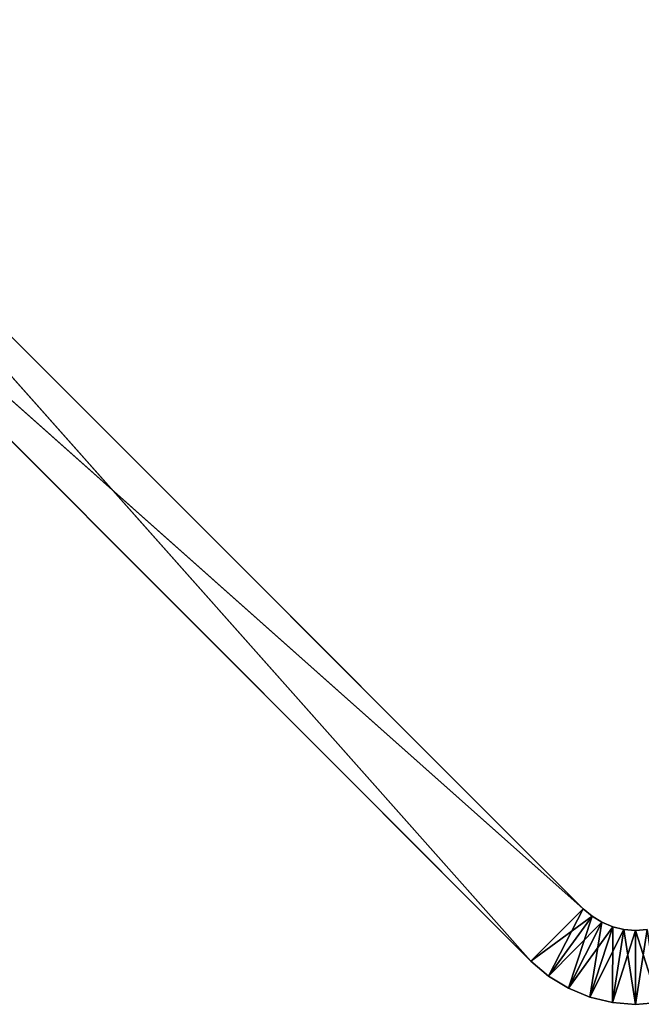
# Model space of a CAD drawing. Extents: x 0 to 13.4, y 0.1 to 1.5.
# Tile 20 of 27: x 5.9 to 6.7, y 0.1 to 1.4. Entities that reach past the tile are written whole.
import ezdxf

# ---------------------------------------------------------------- set-up
doc = ezdxf.new("R2010")
doc.units = 0
doc.header["$LTSCALE"] = 2.54
doc.layers.get('0').update_dxf_attribs({"color": 13, "linetype": 'CONTINUOUS'})

# ---------------------------------------------------------------- blocks, each defined once
blk = doc.blocks.new('MYDELNICZKA_VIW_STL')
at = {"color": 0}
for p, q in [((6.6468, 0.2121, 8.5), (5.4447, 1.4142, 8.5)), ((5.4447, 1.4142, 8.5), (6.5761, 0.1414, 8.5)), ((5.4447, 1.4142, 8.5), (6.5761, 0.1414, 8.5)), ((5.4447, 1.4142), (6.6468, 0.2121)), ((6.6468, 0.2121, 8.5), (5.4447, 1.4142, 8.5)), ((6.6468, 0.2121, 8.5), (5.4447, 1.4142)), ((6.6468, 0.2121, 8.5), (5.4447, 1.4142)), ((5.4447, 1.4142), (6.6468, 0.2121)), ((5.374, 1.3435, 8.5), (6.5761, 0.1414, 8.5)), ((6.6468, 0.2121), (5.374, 1.3435)), ((6.6468, 0.2121), (5.374, 1.3435)), ((6.5761, 0.1414), (5.374, 1.3435)), ((5.374, 1.3435, 8.5), (6.5761, 0.1414, 8.5)), ((5.374, 1.3435, 8.5), (6.5761, 0.1414)), ((5.374, 1.3435, 8.5), (6.5761, 0.1414)), ((6.5761, 0.1414), (5.374, 1.3435)), ((6.6468, 0.2121, 8.5), (6.5761, 0.1414, 8.5)), ((6.6468, 0.2121, 8.5), (6.5761, 0.1414, 8.5)), ((6.5761, 0.1414), (6.6468, 0.2121)), ((6.5761, 0.1414), (6.6468, 0.2121)), ((6.5761, 0.1414, 8.5), (6.6587, 0.2019, 8.5)), ((6.5761, 0.1414, 8.5), (6.6587, 0.2019, 8.5)), ((6.6, 0.121), (6.6468, 0.2121)), ((6.6, 0.121), (6.6468, 0.2121)), ((6.6, 0.121, 8.5), (6.6587, 0.2019, 8.5)), ((6.6, 0.121, 8.5), (6.6587, 0.2019, 8.5)), ((6.6, 0.121), (6.6587, 0.2019)), ((6.6, 0.121), (6.6587, 0.2019)), ((6.6267, 0.1046), (6.6587, 0.2019)), ((6.6267, 0.1046), (6.6587, 0.2019)), ((6.6587, 0.2019, 8.5), (6.6468, 0.2121, 8.5)), ((6.6468, 0.2121), (6.6587, 0.2019)), ((6.6587, 0.2019), (6.6468, 0.2121, 8.5)), ((6.6587, 0.2019, 8.5), (6.6468, 0.2121, 8.5)), ((6.6587, 0.2019), (6.6468, 0.2121, 8.5)), ((6.6468, 0.2121), (6.6587, 0.2019)), ((6.6468, 0.2121), (6.6468, 0.2121, 8.5)), ((6.6468, 0.2121), (6.6468, 0.2121, 8.5)), ((6.6721, 0.1937, 8.5), (6.6587, 0.2019, 8.5)), ((6.6587, 0.2019), (6.6721, 0.1937)), ((6.6721, 0.1937), (6.6587, 0.2019, 8.5)), ((6.6721, 0.1937, 8.5), (6.6587, 0.2019, 8.5)), ((6.6721, 0.1937), (6.6587, 0.2019, 8.5)), ((6.6587, 0.2019), (6.6721, 0.1937)), ((6.6587, 0.2019), (6.6587, 0.2019, 8.5)), ((6.6587, 0.2019), (6.6587, 0.2019, 8.5)), ((6.6, 0.121, 8.5), (6.6721, 0.1937, 8.5)), ((6.6, 0.121, 8.5), (6.6721, 0.1937, 8.5)), ((6.6267, 0.1046, 8.5), (6.6721, 0.1937, 8.5)), ((6.6267, 0.1046, 8.5), (6.6721, 0.1937, 8.5)), ((6.6267, 0.1046), (6.6721, 0.1937)), ((6.6267, 0.1046), (6.6721, 0.1937)), ((6.6267, 0.1046, 8.5), (6.6866, 0.1877, 8.5)), ((6.6267, 0.1046, 8.5), (6.6866, 0.1877, 8.5)), ((6.6557, 0.0926), (6.6721, 0.1937)), ((6.6557, 0.0926), (6.6721, 0.1937)), ((6.6557, 0.0926, 8.5), (6.6866, 0.1877, 8.5)), ((6.6557, 0.0926, 8.5), (6.6866, 0.1877, 8.5)), ((6.6557, 0.0926), (6.6866, 0.1877)), ((6.6557, 0.0926), (6.6866, 0.1877)), ((6.6866, 0.1877, 8.5), (6.6721, 0.1937, 8.5)), ((6.6721, 0.1937), (6.6866, 0.1877)), ((6.6866, 0.1877), (6.6721, 0.1937, 8.5)), ((6.6866, 0.1877, 8.5), (6.6721, 0.1937, 8.5)), ((6.6866, 0.1877), (6.6721, 0.1937, 8.5)), ((6.6721, 0.1937), (6.6866, 0.1877)), ((6.6721, 0.1937), (6.6721, 0.1937, 8.5)), ((6.6721, 0.1937), (6.6721, 0.1937, 8.5)), ((6.6862, 0.0853), (6.6866, 0.1877)), ((6.6862, 0.0853), (6.6866, 0.1877)), ((6.7019, 0.1841, 8.5), (6.6866, 0.1877, 8.5)), ((6.6866, 0.1877), (6.7019, 0.1841)), ((6.7019, 0.1841), (6.6866, 0.1877, 8.5)), ((6.7019, 0.1841, 8.5), (6.6866, 0.1877, 8.5)), ((6.7019, 0.1841), (6.6866, 0.1877, 8.5)), ((6.6866, 0.1877), (6.7019, 0.1841)), ((6.6866, 0.1877), (6.6866, 0.1877, 8.5)), ((6.6866, 0.1877), (6.6866, 0.1877, 8.5)), ((6.6557, 0.0926, 8.5), (6.7019, 0.1841, 8.5)), ((6.6557, 0.0926, 8.5), (6.7019, 0.1841, 8.5)), ((6.6862, 0.0853, 8.5), (6.7019, 0.1841, 8.5)), ((6.6862, 0.0853, 8.5), (6.7019, 0.1841, 8.5)), ((6.6862, 0.0853), (6.7019, 0.1841)), ((6.6862, 0.0853), (6.7019, 0.1841)), ((6.6862, 0.0853, 8.5), (6.7175, 0.1828, 8.5)), ((6.6862, 0.0853, 8.5), (6.7175, 0.1828, 8.5)), ((6.7175, 0.1828, 8.5), (6.7019, 0.1841, 8.5)), ((6.7175, 0.0828), (6.7019, 0.1841)), ((6.7019, 0.1841), (6.7175, 0.1828)), ((6.7175, 0.0828), (6.7019, 0.1841)), ((6.7175, 0.1828), (6.7019, 0.1841, 8.5)), ((6.7175, 0.1828, 8.5), (6.7019, 0.1841, 8.5)), ((6.7175, 0.1828), (6.7019, 0.1841, 8.5)), ((6.7019, 0.1841), (6.7175, 0.1828)), ((6.7019, 0.1841), (6.7019, 0.1841, 8.5)), ((6.7019, 0.1841), (6.7019, 0.1841, 8.5)), ((6.7175, 0.0828, 8.5), (6.7332, 0.1841, 8.5)), ((6.7332, 0.1841, 8.5), (6.7175, 0.1828, 8.5)), ((6.7175, 0.0828, 8.5), (6.7332, 0.1841, 8.5)), ((6.7175, 0.1828), (6.7332, 0.1841)), ((6.7332, 0.1841), (6.7175, 0.1828, 8.5)), ((6.7332, 0.1841, 8.5), (6.7175, 0.1828, 8.5)), ((6.7332, 0.1841), (6.7175, 0.1828, 8.5)), ((6.7175, 0.1828), (6.7332, 0.1841)), ((6.7175, 0.0828, 8.5), (6.7175, 0.1828, 8.5)), ((6.7175, 0.0828, 8.5), (6.7175, 0.1828, 8.5)), ((6.7488, 0.0853), (6.7175, 0.1828)), ((6.7488, 0.0853), (6.7175, 0.1828)), ((6.7175, 0.0828), (6.7175, 0.1828)), ((6.7175, 0.0828), (6.7175, 0.1828)), ((6.7175, 0.1828), (6.7175, 0.1828, 8.5)), ((6.7175, 0.1828), (6.7175, 0.1828, 8.5)), ((6.5761, 0.1414, 8.5), (6.6, 0.121, 8.5)), ((6.6, 0.121), (6.5761, 0.1414)), ((6.5761, 0.1414), (6.5761, 0.1414, 8.5)), ((6.5761, 0.1414), (6.5761, 0.1414, 8.5)), ((6.6, 0.121), (6.5761, 0.1414)), ((6.6, 0.121), (6.5761, 0.1414, 8.5)), ((6.6, 0.121), (6.5761, 0.1414, 8.5)), ((6.5761, 0.1414, 8.5), (6.6, 0.121, 8.5)), ((6.6, 0.121, 8.5), (6.6267, 0.1046, 8.5)), ((6.6267, 0.1046), (6.6, 0.121)), ((6.6, 0.121), (6.6, 0.121, 8.5)), ((6.6, 0.121), (6.6, 0.121, 8.5)), ((6.6267, 0.1046), (6.6, 0.121)), ((6.6267, 0.1046), (6.6, 0.121, 8.5)), ((6.6267, 0.1046), (6.6, 0.121, 8.5)), ((6.6, 0.121, 8.5), (6.6267, 0.1046, 8.5)), ((6.6267, 0.1046, 8.5), (6.6557, 0.0926, 8.5)), ((6.6557, 0.0926), (6.6267, 0.1046)), ((6.6267, 0.1046), (6.6267, 0.1046, 8.5)), ((6.6267, 0.1046), (6.6267, 0.1046, 8.5)), ((6.6557, 0.0926), (6.6267, 0.1046)), ((6.6557, 0.0926), (6.6267, 0.1046, 8.5)), ((6.6557, 0.0926), (6.6267, 0.1046, 8.5)), ((6.6267, 0.1046, 8.5), (6.6557, 0.0926, 8.5)), ((6.6557, 0.0926, 8.5), (6.6862, 0.0853, 8.5)), ((6.6862, 0.0853), (6.6557, 0.0926)), ((6.6557, 0.0926), (6.6557, 0.0926, 8.5)), ((6.6557, 0.0926), (6.6557, 0.0926, 8.5)), ((6.6862, 0.0853), (6.6557, 0.0926)), ((6.6862, 0.0853), (6.6557, 0.0926, 8.5)), ((6.6862, 0.0853), (6.6557, 0.0926, 8.5)), ((6.6557, 0.0926, 8.5), (6.6862, 0.0853, 8.5)), ((6.6862, 0.0853, 8.5), (6.7175, 0.0828, 8.5)), ((6.7175, 0.0828), (6.6862, 0.0853)), ((6.6862, 0.0853), (6.6862, 0.0853, 8.5)), ((6.6862, 0.0853), (6.6862, 0.0853, 8.5)), ((6.7175, 0.0828), (6.6862, 0.0853)), ((6.7175, 0.0828), (6.6862, 0.0853, 8.5)), ((6.7175, 0.0828), (6.6862, 0.0853, 8.5)), ((6.6862, 0.0853, 8.5), (6.7175, 0.0828, 8.5)), ((6.7175, 0.0828, 8.5), (6.7488, 0.0853, 8.5)), ((6.7488, 0.0853), (6.7175, 0.0828)), ((6.7488, 0.0853), (6.7175, 0.0828)), ((6.7488, 0.0853), (6.7175, 0.0828, 8.5)), ((6.7488, 0.0853), (6.7175, 0.0828, 8.5)), ((6.7175, 0.0828, 8.5), (6.7488, 0.0853, 8.5)), ((6.7175, 0.0828), (6.7175, 0.0828, 8.5)), ((6.7175, 0.0828), (6.7175, 0.0828, 8.5))]:
    blk.add_line(p, q, dxfattribs=at)
mesh = blk.add_polyface(dxfattribs=at)
corners = [(6.5761, 0.1414, 8.5), (5.4447, 1.4142, 8.5), (5.374, 1.3435, 8.5)]
mesh.append_faces([[corners[k] for k in face] for face in [(0, 1, 2)]], dxfattribs={"color": 0})
mesh = blk.add_polyface(dxfattribs=at)
corners = [(6.6468, 0.2121), (5.374, 1.3435), (5.4447, 1.4142)]
mesh.append_faces([[corners[k] for k in face] for face in [(0, 1, 2)]], dxfattribs={"color": 0})
mesh = blk.add_polyface(dxfattribs=at)
corners = [(6.6468, 0.2121, 8.5), (5.4447, 1.4142, 8.5), (6.5761, 0.1414, 8.5)]
mesh.append_faces([[corners[k] for k in face] for face in [(0, 1, 2)]], dxfattribs={"color": 0})
mesh = blk.add_polyface(dxfattribs=at)
corners = [(5.4447, 1.4142, 8.5), (6.6468, 0.2121, 8.5), (5.4447, 1.4142)]
mesh.append_faces([[corners[k] for k in face] for face in [(0, 1, 2)]], dxfattribs={"color": 0})
mesh = blk.add_polyface(dxfattribs=at)
corners = [(5.4447, 1.4142), (6.6468, 0.2121, 8.5), (6.6468, 0.2121)]
mesh.append_faces([[corners[k] for k in face] for face in [(0, 1, 2)]], dxfattribs={"color": 0})
mesh = blk.add_polyface(dxfattribs=at)
corners = [(6.6468, 0.2121), (6.5761, 0.1414), (5.374, 1.3435)]
mesh.append_faces([[corners[k] for k in face] for face in [(0, 1, 2)]], dxfattribs={"color": 0})
mesh = blk.add_polyface(dxfattribs=at)
corners = [(5.374, 1.3435, 8.5), (6.5761, 0.1414), (6.5761, 0.1414, 8.5)]
mesh.append_faces([[corners[k] for k in face] for face in [(0, 1, 2)]], dxfattribs={"color": 0})
mesh = blk.add_polyface(dxfattribs=at)
corners = [(5.374, 1.3435), (6.5761, 0.1414), (5.374, 1.3435, 8.5)]
mesh.append_faces([[corners[k] for k in face] for face in [(0, 1, 2)]], dxfattribs={"color": 0})
mesh = blk.add_polyface(dxfattribs=at)
corners = [(6.6587, 0.2019, 8.5), (6.6468, 0.2121, 8.5), (6.5761, 0.1414, 8.5)]
mesh.append_faces([[corners[k] for k in face] for face in [(0, 1, 2)]], dxfattribs={"color": 0})
mesh = blk.add_polyface(dxfattribs=at)
corners = [(6.6468, 0.2121), (6.6, 0.121), (6.5761, 0.1414)]
mesh.append_faces([[corners[k] for k in face] for face in [(0, 1, 2)]], dxfattribs={"color": 0})
mesh = blk.add_polyface(dxfattribs=at)
corners = [(6.6587, 0.2019, 8.5), (6.5761, 0.1414, 8.5), (6.6, 0.121, 8.5)]
mesh.append_faces([[corners[k] for k in face] for face in [(0, 1, 2)]], dxfattribs={"color": 0})
mesh = blk.add_polyface(dxfattribs=at)
corners = [(6.6587, 0.2019), (6.6, 0.121), (6.6468, 0.2121)]
mesh.append_faces([[corners[k] for k in face] for face in [(0, 1, 2)]], dxfattribs={"color": 0})
mesh = blk.add_polyface(dxfattribs=at)
corners = [(6.6721, 0.1937, 8.5), (6.6587, 0.2019, 8.5), (6.6, 0.121, 8.5)]
mesh.append_faces([[corners[k] for k in face] for face in [(0, 1, 2)]], dxfattribs={"color": 0})
mesh = blk.add_polyface(dxfattribs=at)
corners = [(6.6587, 0.2019), (6.6267, 0.1046), (6.6, 0.121)]
mesh.append_faces([[corners[k] for k in face] for face in [(0, 1, 2)]], dxfattribs={"color": 0})
mesh = blk.add_polyface(dxfattribs=at)
corners = [(6.6721, 0.1937), (6.6267, 0.1046), (6.6587, 0.2019)]
mesh.append_faces([[corners[k] for k in face] for face in [(0, 1, 2)]], dxfattribs={"color": 0})
mesh = blk.add_polyface(dxfattribs=at)
corners = [(6.6587, 0.2019, 8.5), (6.6587, 0.2019), (6.6468, 0.2121, 8.5)]
mesh.append_faces([[corners[k] for k in face] for face in [(0, 1, 2)]], dxfattribs={"color": 0})
mesh = blk.add_polyface(dxfattribs=at)
corners = [(6.6468, 0.2121, 8.5), (6.6587, 0.2019), (6.6468, 0.2121)]
mesh.append_faces([[corners[k] for k in face] for face in [(0, 1, 2)]], dxfattribs={"color": 0})
mesh = blk.add_polyface(dxfattribs=at)
corners = [(6.6721, 0.1937, 8.5), (6.6721, 0.1937), (6.6587, 0.2019, 8.5)]
mesh.append_faces([[corners[k] for k in face] for face in [(0, 1, 2)]], dxfattribs={"color": 0})
mesh = blk.add_polyface(dxfattribs=at)
corners = [(6.6587, 0.2019, 8.5), (6.6721, 0.1937), (6.6587, 0.2019)]
mesh.append_faces([[corners[k] for k in face] for face in [(0, 1, 2)]], dxfattribs={"color": 0})
mesh = blk.add_polyface(dxfattribs=at)
corners = [(6.6721, 0.1937, 8.5), (6.6, 0.121, 8.5), (6.6267, 0.1046, 8.5)]
mesh.append_faces([[corners[k] for k in face] for face in [(0, 1, 2)]], dxfattribs={"color": 0})
mesh = blk.add_polyface(dxfattribs=at)
corners = [(6.6866, 0.1877, 8.5), (6.6721, 0.1937, 8.5), (6.6267, 0.1046, 8.5)]
mesh.append_faces([[corners[k] for k in face] for face in [(0, 1, 2)]], dxfattribs={"color": 0})
mesh = blk.add_polyface(dxfattribs=at)
corners = [(6.6721, 0.1937), (6.6557, 0.0926), (6.6267, 0.1046)]
mesh.append_faces([[corners[k] for k in face] for face in [(0, 1, 2)]], dxfattribs={"color": 0})
mesh = blk.add_polyface(dxfattribs=at)
corners = [(6.6866, 0.1877, 8.5), (6.6267, 0.1046, 8.5), (6.6557, 0.0926, 8.5)]
mesh.append_faces([[corners[k] for k in face] for face in [(0, 1, 2)]], dxfattribs={"color": 0})
mesh = blk.add_polyface(dxfattribs=at)
corners = [(6.6866, 0.1877), (6.6557, 0.0926), (6.6721, 0.1937)]
mesh.append_faces([[corners[k] for k in face] for face in [(0, 1, 2)]], dxfattribs={"color": 0})
mesh = blk.add_polyface(dxfattribs=at)
corners = [(6.7019, 0.1841, 8.5), (6.6866, 0.1877, 8.5), (6.6557, 0.0926, 8.5)]
mesh.append_faces([[corners[k] for k in face] for face in [(0, 1, 2)]], dxfattribs={"color": 0})
mesh = blk.add_polyface(dxfattribs=at)
corners = [(6.6866, 0.1877), (6.6862, 0.0853), (6.6557, 0.0926)]
mesh.append_faces([[corners[k] for k in face] for face in [(0, 1, 2)]], dxfattribs={"color": 0})
mesh = blk.add_polyface(dxfattribs=at)
corners = [(6.6866, 0.1877, 8.5), (6.6866, 0.1877), (6.6721, 0.1937, 8.5)]
mesh.append_faces([[corners[k] for k in face] for face in [(0, 1, 2)]], dxfattribs={"color": 0})
mesh = blk.add_polyface(dxfattribs=at)
corners = [(6.6721, 0.1937, 8.5), (6.6866, 0.1877), (6.6721, 0.1937)]
mesh.append_faces([[corners[k] for k in face] for face in [(0, 1, 2)]], dxfattribs={"color": 0})
mesh = blk.add_polyface(dxfattribs=at)
corners = [(6.7019, 0.1841), (6.6862, 0.0853), (6.6866, 0.1877)]
mesh.append_faces([[corners[k] for k in face] for face in [(0, 1, 2)]], dxfattribs={"color": 0})
mesh = blk.add_polyface(dxfattribs=at)
corners = [(6.7019, 0.1841, 8.5), (6.7019, 0.1841), (6.6866, 0.1877, 8.5)]
mesh.append_faces([[corners[k] for k in face] for face in [(0, 1, 2)]], dxfattribs={"color": 0})
mesh = blk.add_polyface(dxfattribs=at)
corners = [(6.6866, 0.1877, 8.5), (6.7019, 0.1841), (6.6866, 0.1877)]
mesh.append_faces([[corners[k] for k in face] for face in [(0, 1, 2)]], dxfattribs={"color": 0})
mesh = blk.add_polyface(dxfattribs=at)
corners = [(6.7019, 0.1841, 8.5), (6.6557, 0.0926, 8.5), (6.6862, 0.0853, 8.5)]
mesh.append_faces([[corners[k] for k in face] for face in [(0, 1, 2)]], dxfattribs={"color": 0})
mesh = blk.add_polyface(dxfattribs=at)
corners = [(6.7175, 0.1828, 8.5), (6.7019, 0.1841, 8.5), (6.6862, 0.0853, 8.5)]
mesh.append_faces([[corners[k] for k in face] for face in [(0, 1, 2)]], dxfattribs={"color": 0})
mesh = blk.add_polyface(dxfattribs=at)
corners = [(6.7175, 0.0828), (6.6862, 0.0853), (6.7019, 0.1841)]
mesh.append_faces([[corners[k] for k in face] for face in [(0, 1, 2)]], dxfattribs={"color": 0})
mesh = blk.add_polyface(dxfattribs=at)
corners = [(6.7175, 0.1828, 8.5), (6.6862, 0.0853, 8.5), (6.7175, 0.0828, 8.5)]
mesh.append_faces([[corners[k] for k in face] for face in [(0, 1, 2)]], dxfattribs={"color": 0})
mesh = blk.add_polyface(dxfattribs=at)
corners = [(6.7175, 0.0828), (6.7019, 0.1841), (6.7175, 0.1828)]
mesh.append_faces([[corners[k] for k in face] for face in [(0, 1, 2)]], dxfattribs={"color": 0})
mesh = blk.add_polyface(dxfattribs=at)
corners = [(6.7175, 0.1828, 8.5), (6.7175, 0.1828), (6.7019, 0.1841, 8.5)]
mesh.append_faces([[corners[k] for k in face] for face in [(0, 1, 2)]], dxfattribs={"color": 0})
mesh = blk.add_polyface(dxfattribs=at)
corners = [(6.7019, 0.1841, 8.5), (6.7175, 0.1828), (6.7019, 0.1841)]
mesh.append_faces([[corners[k] for k in face] for face in [(0, 1, 2)]], dxfattribs={"color": 0})
mesh = blk.add_polyface(dxfattribs=at)
corners = [(6.7332, 0.1841, 8.5), (6.7175, 0.1828, 8.5), (6.7175, 0.0828, 8.5)]
mesh.append_faces([[corners[k] for k in face] for face in [(0, 1, 2)]], dxfattribs={"color": 0})
mesh = blk.add_polyface(dxfattribs=at)
corners = [(6.7488, 0.0853, 8.5), (6.7332, 0.1841, 8.5), (6.7175, 0.0828, 8.5)]
mesh.append_faces([[corners[k] for k in face] for face in [(0, 1, 2)]], dxfattribs={"color": 0})
mesh = blk.add_polyface(dxfattribs=at)
corners = [(6.7488, 0.0853), (6.7175, 0.1828), (6.7332, 0.1841)]
mesh.append_faces([[corners[k] for k in face] for face in [(0, 1, 2)]], dxfattribs={"color": 0})
mesh = blk.add_polyface(dxfattribs=at)
corners = [(6.7332, 0.1841, 8.5), (6.7332, 0.1841), (6.7175, 0.1828, 8.5)]
mesh.append_faces([[corners[k] for k in face] for face in [(0, 1, 2)]], dxfattribs={"color": 0})
mesh = blk.add_polyface(dxfattribs=at)
corners = [(6.7175, 0.1828, 8.5), (6.7332, 0.1841), (6.7175, 0.1828)]
mesh.append_faces([[corners[k] for k in face] for face in [(0, 1, 2)]], dxfattribs={"color": 0})
mesh = blk.add_polyface(dxfattribs=at)
corners = [(6.7488, 0.0853), (6.7175, 0.0828), (6.7175, 0.1828)]
mesh.append_faces([[corners[k] for k in face] for face in [(0, 1, 2)]], dxfattribs={"color": 0})
mesh = blk.add_polyface(dxfattribs=at)
corners = [(6.5761, 0.1414, 8.5), (6.5761, 0.1414), (6.6, 0.121)]
mesh.append_faces([[corners[k] for k in face] for face in [(0, 1, 2)]], dxfattribs={"color": 0})
mesh = blk.add_polyface(dxfattribs=at)
corners = [(6.5761, 0.1414, 8.5), (6.6, 0.121), (6.6, 0.121, 8.5)]
mesh.append_faces([[corners[k] for k in face] for face in [(0, 1, 2)]], dxfattribs={"color": 0})
mesh = blk.add_polyface(dxfattribs=at)
corners = [(6.6, 0.121, 8.5), (6.6, 0.121), (6.6267, 0.1046)]
mesh.append_faces([[corners[k] for k in face] for face in [(0, 1, 2)]], dxfattribs={"color": 0})
mesh = blk.add_polyface(dxfattribs=at)
corners = [(6.6, 0.121, 8.5), (6.6267, 0.1046), (6.6267, 0.1046, 8.5)]
mesh.append_faces([[corners[k] for k in face] for face in [(0, 1, 2)]], dxfattribs={"color": 0})
mesh = blk.add_polyface(dxfattribs=at)
corners = [(6.6267, 0.1046, 8.5), (6.6267, 0.1046), (6.6557, 0.0926)]
mesh.append_faces([[corners[k] for k in face] for face in [(0, 1, 2)]], dxfattribs={"color": 0})
mesh = blk.add_polyface(dxfattribs=at)
corners = [(6.6267, 0.1046, 8.5), (6.6557, 0.0926), (6.6557, 0.0926, 8.5)]
mesh.append_faces([[corners[k] for k in face] for face in [(0, 1, 2)]], dxfattribs={"color": 0})
mesh = blk.add_polyface(dxfattribs=at)
corners = [(6.6557, 0.0926, 8.5), (6.6557, 0.0926), (6.6862, 0.0853)]
mesh.append_faces([[corners[k] for k in face] for face in [(0, 1, 2)]], dxfattribs={"color": 0})
mesh = blk.add_polyface(dxfattribs=at)
corners = [(6.6557, 0.0926, 8.5), (6.6862, 0.0853), (6.6862, 0.0853, 8.5)]
mesh.append_faces([[corners[k] for k in face] for face in [(0, 1, 2)]], dxfattribs={"color": 0})
mesh = blk.add_polyface(dxfattribs=at)
corners = [(6.6862, 0.0853, 8.5), (6.6862, 0.0853), (6.7175, 0.0828)]
mesh.append_faces([[corners[k] for k in face] for face in [(0, 1, 2)]], dxfattribs={"color": 0})
mesh = blk.add_polyface(dxfattribs=at)
corners = [(6.6862, 0.0853, 8.5), (6.7175, 0.0828), (6.7175, 0.0828, 8.5)]
mesh.append_faces([[corners[k] for k in face] for face in [(0, 1, 2)]], dxfattribs={"color": 0})
mesh = blk.add_polyface(dxfattribs=at)
corners = [(6.7175, 0.0828, 8.5), (6.7175, 0.0828), (6.7488, 0.0853)]
mesh.append_faces([[corners[k] for k in face] for face in [(0, 1, 2)]], dxfattribs={"color": 0})
mesh = blk.add_polyface(dxfattribs=at)
corners = [(6.7175, 0.0828, 8.5), (6.7488, 0.0853), (6.7488, 0.0853, 8.5)]
mesh.append_faces([[corners[k] for k in face] for face in [(0, 1, 2)]], dxfattribs={"color": 0})

msp = doc.modelspace()

# ---------------------------------------------------------------- block references
at = {"color": 0}
msp.add_blockref('MYDELNICZKA_VIW_STL', (0, 0), dxfattribs=at)

doc.saveas('drawing.dxf')
